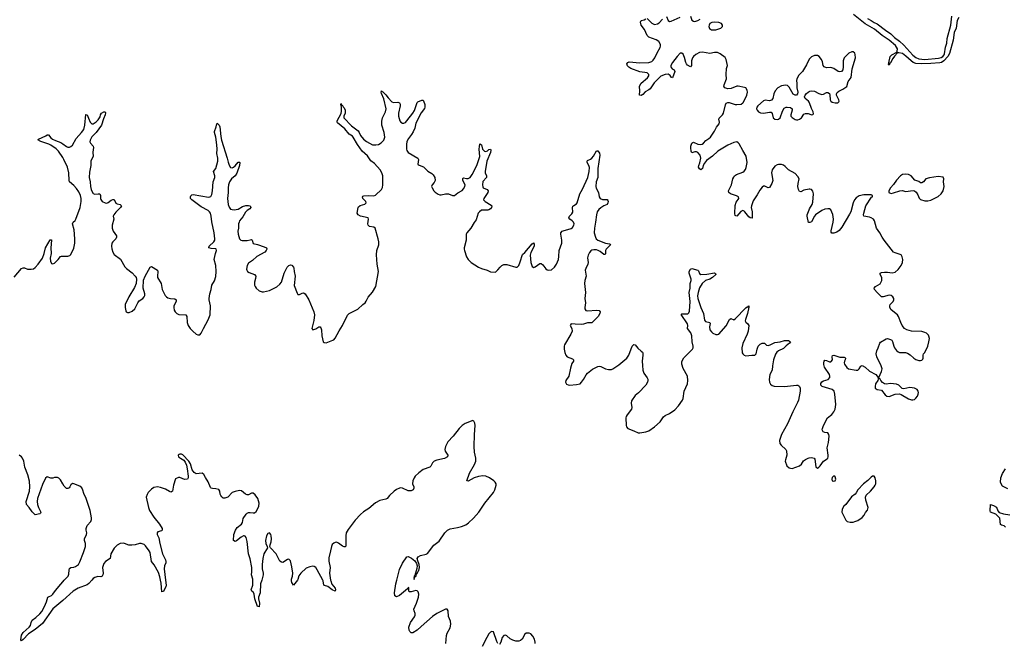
# Model space of a CAD drawing. Header units: inches. Extents: x 1682510 to 1839368, y 640758 to 791543.
# Tile 20 of 186: x 1699424 to 1712614, y 689153 to 697502. Entities that reach past the tile are written whole.
import ezdxf

# ---------------------------------------------------------------- set-up
doc = ezdxf.new("R2010")
doc.units = ezdxf.units.IN
doc.header["$MEASUREMENT"] = 0
for name, color, linetype in [('B6698', 7, 'Continuous'), ('B6699', 7, 'Continuous'), ('B7608', 7, 'Continuous'), ('B7609', 7, 'Continuous'), ('B7619', 7, 'Continuous')]:
    doc.layers.add(name, color=color, linetype=linetype)

msp = doc.modelspace()

# ---------------------------------------------------------------- linework, layer by layer
at = {"layer": 'B6698', "color": 6, "elevation": 500}
msp.add_lwpolyline([(1700000, 689728), (1699870, 689614), (1699730, 689418), (1699630, 689340), (1699540, 689280), (1699470, 689205), (1699450, 689187), (1699447, 689187), (1699440, 689200), (1699442, 689230), (1699450, 689262), (1699470, 689300), (1699553, 689367), (1699569, 689390), (1699576, 689430), (1699590, 689461), (1699641, 689499), (1699692, 689548), (1699719, 689581), (1699756, 689644), (1699785, 689710), (1699801, 689770), (1699810, 689777), (1699850, 689791), (1699870, 689809), (1699902, 689858), (1699974, 689946), (1700000, 689976)], dxfattribs=at)
at = {"layer": 'B6699', "color": 6, "elevation": 500}
for points in [[(1700000, 695656), (1699943, 695743), (1699914, 695774), (1699841, 695821), (1699814, 695834), (1699708, 695870), (1699668, 695892), (1699677, 695903), (1699773, 695947), (1699790, 695960), (1699810, 695960), (1699840, 695920), (1699863, 695903), (1699903, 695883), (1699976, 695856), (1700000, 695840)], [(1699350, 694056), (1699450, 694169), (1699470, 694179), (1699490, 694178), (1699530, 694164), (1699579, 694161), (1699610, 694168), (1699630, 694183), (1699670, 694228), (1699729, 694310), (1699752, 694370), (1699771, 694450), (1699830, 694554), (1699850, 694556), (1699851, 694551), (1699840, 694450), (1699844, 694370), (1699833, 694310), (1699837, 694270), (1699850, 694240), (1699870, 694235), (1699890, 694244), (1699938, 694290), (1699970, 694332), (1699982, 694338), (1700000, 694337)], [(1700000, 691289), (1699970, 691341), (1699950, 691363), (1699930, 691371), (1699890, 691374), (1699870, 691365), (1699843, 691363), (1699790, 691381), (1699770, 691364), (1699730, 691278), (1699663, 691090), (1699658, 691050), (1699662, 691010), (1699676, 690970), (1699707, 690910), (1699704, 690896), (1699693, 690887), (1699630, 690875), (1699590, 690914), (1699553, 690973), (1699513, 691013), (1699512, 691050), (1699554, 691190), (1699558, 691250), (1699554, 691326), (1699533, 691410), (1699494, 691510), (1699479, 691590), (1699460, 691630), (1699446, 691650), (1699415, 691670)]]:
    msp.add_lwpolyline(points, dxfattribs=at)
at = {"layer": 'B7608', "color": 6, "elevation": 500}
for points in [[(1700391, 690000), (1700350, 689953), (1700330, 689937), (1700207, 689890), (1700139, 689850), (1700000, 689728)], [(1700000, 689976), (1700020, 690000), (1700020, 690000)], [(1701376, 690000), (1701385, 689930), (1701381, 689910), (1701358, 689870), (1701350, 689845), (1701330, 689844), (1701318, 689958), (1701310, 690000)], [(1702666, 690000), (1702650, 689950), (1702644, 689830), (1702625, 689770), (1702623, 689750), (1702636, 689690), (1702630, 689642), (1702610, 689648), (1702576, 689750), (1702567, 689810), (1702554, 689834), (1702534, 689850), (1702525, 689870), (1702546, 689930), (1702549, 689970), (1702548, 690000)], [(1703145, 690000), (1703090, 689932), (1703070, 689965), (1703064, 689990), (1703065, 690000)], [(1703588, 690000), (1703590, 689989), (1703606, 689946), (1703649, 689890), (1703655, 689870), (1703651, 689849), (1703610, 689869), (1703552, 689912), (1703505, 689925), (1703499, 689930), (1703491, 689990), (1703485, 690000)], [(1705134, 689150), (1705142, 689258), (1705152, 689290), (1705190, 689359), (1705199, 689410), (1705193, 689450), (1705169, 689510), (1705162, 689590), (1705152, 689612), (1705130, 689612), (1705010, 689551), (1704952, 689510), (1704800, 689380), (1704750, 689331), (1704690, 689293), (1704670, 689293), (1704652, 689312), (1704643, 689330), (1704638, 689370), (1704660, 689430), (1704711, 689509), (1704721, 689530), (1704723, 689550), (1704707, 689590), (1704706, 689610), (1704741, 689690), (1704765, 689770), (1704772, 689810), (1704763, 689843), (1704750, 689856), (1704730, 689860), (1704670, 689842), (1704642, 689842), (1704636, 689850), (1704639, 689899), (1704630, 689898), (1704618, 689882), (1704510, 689792), (1704470, 689774), (1704448, 689790), (1704447, 689827), (1704463, 689950), (1704475, 690000)], [(1705830, 689151), (1705817, 689177), (1705770, 689307), (1705750, 689313), (1705730, 689302), (1705710, 689279), (1705681, 689230), (1705620, 689110)], [(1706330, 689150), (1706331, 689170), (1706319, 689210), (1706298, 689250), (1706270, 689280), (1706250, 689290), (1706209, 689291), (1706190, 689275), (1706153, 689207), (1706131, 689189), (1706110, 689182), (1706070, 689183), (1706030, 689194), (1705994, 689214), (1705950, 689252), (1705930, 689261), (1705910, 689256), (1705889, 689231), (1705870, 689167), (1705850, 689139)]]:
    msp.add_lwpolyline(points, dxfattribs=at)
at = {"layer": 'B7609', "color": 6, "elevation": 500}
for points in [[(1710000, 695232), (1709930, 695219), (1709890, 695198), (1709870, 695202), (1709856, 695230), (1709850, 695270), (1709851, 695309), (1709864, 695370), (1709850, 695401), (1709810, 695441), (1709725, 695490), (1709678, 695538), (1709655, 695555), (1709630, 695565), (1709590, 695564), (1709570, 695557), (1709541, 695539), (1709504, 695490), (1709497, 695450), (1709512, 695350), (1709500, 695310), (1709470, 695254), (1709450, 695252), (1709408, 695272), (1709390, 695273), (1709370, 695260), (1709338, 695222), (1709303, 695157), (1709250, 695078), (1709226, 695010), (1709225, 694990), (1709235, 694930), (1709234, 694846), (1709210, 694848), (1709190, 694861), (1709138, 694930), (1709130, 694939), (1709110, 694947), (1709084, 694936), (1709030, 694872), (1709016, 694876), (1709010, 694881), (1709006, 694906), (1709007, 695013), (1709021, 695059), (1709050, 695094), (1709056, 695110), (1709051, 695130), (1709025, 695145), (1708948, 695170), (1708924, 695190), (1708920, 695210), (1708961, 695290), (1708979, 695370), (1708990, 695396), (1709000, 695410), (1709027, 695430), (1709110, 695462), (1709130, 695474), (1709145, 695495), (1709157, 695523), (1709171, 695590), (1709155, 695675), (1709109, 695749), (1709061, 695841), (1709050, 695855), (1709030, 695866), (1708990, 695858), (1708910, 695822), (1708776, 695744), (1708706, 695674), (1708624, 695616), (1708598, 695582), (1708582, 695550), (1708570, 695510), (1708550, 695494), (1708530, 695505), (1708518, 695530), (1708520, 695550), (1708535, 695585), (1708549, 695650), (1708539, 695690), (1708510, 695723), (1708490, 695731), (1708469, 695731), (1708430, 695719), (1708420, 695740), (1708413, 695787), (1708414, 695810), (1708429, 695850), (1708441, 695859), (1708450, 695861), (1708510, 695835), (1708548, 695832), (1708565, 695835), (1708586, 695850), (1708615, 695885), (1708656, 695910), (1708678, 695930), (1708731, 696010), (1708758, 696062), (1708796, 696110), (1708798, 696130), (1708791, 696170), (1708795, 696185), (1708838, 696230), (1708850, 696250), (1708878, 696362), (1708890, 696385), (1708908, 696392), (1708930, 696392), (1709010, 696368), (1709030, 696366), (1709087, 696373), (1709110, 696387), (1709120, 696400), (1709166, 696494), (1709174, 696530), (1709170, 696557), (1709150, 696589), (1709135, 696595), (1709050, 696613), (1709030, 696613), (1708957, 696583), (1708910, 696577), (1708870, 696589), (1708862, 696602), (1708858, 696610), (1708860, 696630), (1708891, 696710), (1708886, 696770), (1708893, 696847), (1708905, 696890), (1708890, 696970), (1708876, 696996), (1708807, 697047), (1708770, 697061), (1708730, 697062), (1708670, 697048), (1708570, 697068), (1708530, 697065), (1708482, 697038), (1708451, 697009), (1708439, 696990), (1708425, 696950), (1708422, 696890), (1708410, 696871), (1708370, 696894), (1708356, 696910), (1708346, 696930), (1708330, 696998), (1708310, 697040), (1708292, 697052), (1708270, 697052), (1708230, 697011), (1708168, 696930), (1708146, 696890), (1708146, 696870), (1708150, 696861), (1708165, 696845), (1708191, 696830), (1708201, 696810), (1708170, 696724), (1708150, 696734), (1708137, 696757), (1708110, 696772), (1708070, 696769), (1708014, 696746), (1707923, 696657), (1707870, 696578), (1707850, 696561), (1707804, 696536), (1707770, 696502), (1707747, 696487), (1707727, 696490), (1707730, 696550), (1707726, 696610), (1707730, 696622), (1707750, 696653), (1707834, 696726), (1707852, 696750), (1707853, 696770), (1707830, 696790), (1707730, 696803), (1707610, 696850), (1707585, 696865), (1707565, 696885), (1707556, 696910), (1707570, 696930), (1707590, 696937), (1707730, 696924), (1707850, 696930), (1707890, 696944), (1707910, 696960), (1707931, 696990), (1707962, 697058), (1708005, 697130), (1708009, 697150), (1708008, 697170), (1707985, 697210), (1707950, 697233), (1707850, 697270), (1707830, 697290), (1707793, 697370), (1707749, 697430), (1707739, 697470), (1707748, 697492), (1707790, 697501), (1707810, 697513)], [(1707830, 697517), (1707890, 697456), (1707910, 697445), (1707930, 697440), (1707970, 697447), (1707990, 697459), (1708035, 697510)], [(1708090, 697545), (1708110, 697490), (1708130, 697476), (1708150, 697481), (1708270, 697535)], [(1708408, 697548), (1708430, 697497), (1708450, 697482), (1708470, 697480), (1708509, 697491), (1708539, 697510)], [(1710000, 696972), (1709963, 696897), (1709911, 696809), (1709862, 696758), (1709835, 696710), (1709831, 696690), (1709835, 696650), (1709834, 696590), (1709846, 696530), (1709842, 696510), (1709830, 696494), (1709810, 696490), (1709785, 696505), (1709730, 696598), (1709710, 696619), (1709684, 696624), (1709630, 696616), (1709582, 696590), (1709544, 696550), (1709525, 696510), (1709511, 696449), (1709493, 696427), (1709470, 696417), (1709410, 696423), (1709390, 696418), (1709314, 696350), (1709300, 696330), (1709296, 696310), (1709302, 696290), (1709320, 696270), (1709350, 696255), (1709390, 696250), (1709470, 696265), (1709490, 696262), (1709506, 696246), (1709517, 696190), (1709541, 696170), (1709570, 696165), (1709590, 696170), (1709611, 696189), (1709641, 696279), (1709664, 696316), (1709690, 696330), (1709707, 696333), (1709748, 696328), (1709771, 696311), (1709774, 696290), (1709752, 696230), (1709754, 696210), (1709770, 696191), (1709810, 696166), (1709830, 696161), (1709850, 696162), (1709870, 696169), (1709896, 696190), (1709930, 696237), (1709950, 696248), (1709986, 696246), (1710000, 696241)], [(1700000, 695840), (1700050, 695806), (1700070, 695796), (1700090, 695794), (1700110, 695805), (1700130, 695824), (1700181, 695910), (1700254, 695990), (1700281, 696030), (1700298, 696090), (1700310, 696235), (1700330, 696230), (1700344, 696184), (1700370, 696129), (1700390, 696107), (1700410, 696106), (1700450, 696134), (1700477, 696163), (1700500, 696200), (1700507, 696230), (1700522, 696250), (1700550, 696269), (1700570, 696270), (1700574, 696254), (1700571, 696230), (1700545, 696175), (1700522, 696090), (1700450, 695990), (1700390, 695933), (1700367, 695890), (1700365, 695865), (1700373, 695850), (1700410, 695811), (1700414, 695790), (1700404, 695730), (1700407, 695670), (1700384, 695630), (1700378, 695610), (1700379, 695550), (1700360, 695460), (1700356, 695390), (1700370, 695330), (1700374, 695270), (1700382, 695230), (1700390, 695206), (1700410, 695175), (1700430, 695167), (1700473, 695173), (1700497, 695170), (1700506, 695150), (1700505, 695110), (1700510, 695093), (1700530, 695070), (1700570, 695050), (1700590, 695047), (1700610, 695054), (1700650, 695086), (1700670, 695095), (1700690, 695093), (1700710, 695047), (1700730, 695037), (1700768, 695028), (1700786, 695010), (1700773, 694990), (1700710, 694926), (1700683, 694890), (1700675, 694870), (1700684, 694830), (1700661, 694750), (1700662, 694710), (1700678, 694670), (1700722, 694610), (1700722, 694590), (1700710, 694570), (1700673, 694530), (1700660, 694510), (1700653, 694470), (1700656, 694436), (1700672, 694390), (1700690, 694358), (1700774, 694294), (1700833, 694193), (1700855, 694170), (1700930, 694114), (1700973, 694070), (1700983, 694050), (1700987, 694027), (1700982, 693970), (1700963, 693917), (1700887, 693790), (1700838, 693690), (1700835, 693650), (1700845, 693605), (1700851, 693591), (1700870, 693582), (1700890, 693582), (1700930, 693599), (1700967, 693633), (1701007, 693713), (1701023, 693737), (1701073, 693770), (1701092, 693790), (1701100, 693810), (1701099, 693830), (1701077, 693910), (1701083, 694017), (1701105, 694070), (1701170, 694190), (1701190, 694198), (1701270, 694150), (1701275, 694130), (1701269, 694070), (1701272, 694050), (1701317, 693970), (1701333, 693890), (1701371, 693811), (1701390, 693790), (1701410, 693779), (1701443, 693770), (1701504, 693764), (1701520, 693750), (1701518, 693730), (1701489, 693670), (1701487, 693650), (1701493, 693613), (1701506, 693590), (1701529, 693569), (1701557, 693557), (1701650, 693550), (1701662, 693530), (1701667, 693450), (1701683, 693410), (1701707, 693370), (1701745, 693330), (1701790, 693294), (1701810, 693284), (1701836, 693284), (1701856, 693304), (1701887, 693370), (1701950, 693484), (1701974, 693550), (1701980, 693670), (1701962, 693750), (1701962, 693770), (1701973, 693830), (1701991, 693890), (1701999, 693950), (1702035, 694005), (1702050, 694062), (1702056, 694130), (1702050, 694210), (1702029, 694290), (1702045, 694370), (1702061, 694410), (1702056, 694430), (1702050, 694433), (1701990, 694437), (1701957, 694450), (1701962, 694470), (1702024, 694530), (1702036, 694550), (1702039, 694570), (1702028, 694650), (1701996, 694796), (1701990, 694870), (1701978, 694910), (1701966, 694930), (1701948, 694948), (1701855, 694995), (1701731, 695090), (1701712, 695110), (1701710, 695130), (1701716, 695144), (1701730, 695159), (1701750, 695160), (1701953, 695127), (1701970, 695129), (1701983, 695137), (1701998, 695162), (1702009, 695211), (1702017, 695330), (1702037, 695390), (1702040, 695410), (1702019, 695470), (1702052, 695510), (1702078, 695610), (1702078, 695650), (1702067, 695710), (1702071, 695770), (1702067, 695827), (1702053, 695930), (1702035, 695990), (1702034, 696006), (1702056, 696070), (1702063, 696110), (1702070, 696116), (1702097, 696090), (1702105, 696070), (1702118, 695938), (1702128, 695890), (1702202, 695650), (1702215, 695595), (1702230, 695556), (1702250, 695524), (1702270, 695519), (1702290, 695528), (1702310, 695545), (1702350, 695593), (1702370, 695595), (1702371, 695591), (1702370, 695550), (1702333, 695447), (1702310, 695414), (1702260, 695370), (1702236, 695330), (1702222, 695290), (1702217, 695250), (1702218, 695190), (1702208, 695108), (1702217, 695030), (1702230, 694991), (1702250, 694967), (1702270, 694959), (1702297, 694957), (1702350, 694964), (1702410, 695003), (1702455, 695015), (1702490, 695016), (1702511, 695011), (1702520, 694990), (1702507, 694970), (1702470, 694946), (1702450, 694926), (1702415, 694865), (1702370, 694810), (1702362, 694790), (1702357, 694770), (1702355, 694710), (1702348, 694670), (1702352, 694630), (1702369, 694570), (1702387, 694550), (1702406, 694546), (1702473, 694547), (1702510, 694557), (1702530, 694558), (1702537, 694550), (1702550, 694505), (1702610, 694492), (1702701, 694461), (1702728, 694450), (1702735, 694435), (1702736, 694430), (1702724, 694410), (1702706, 694390), (1702601, 694330), (1702542, 694278), (1702490, 694241), (1702469, 694210), (1702464, 694164), (1702467, 694147), (1702476, 694130), (1702497, 694117), (1702571, 694091), (1702587, 694070), (1702583, 694037), (1702569, 693990), (1702570, 693950), (1702579, 693930), (1702590, 693910), (1702630, 693874), (1702670, 693859), (1702690, 693858), (1702770, 693877), (1702870, 693927), (1702910, 693960), (1702930, 693990), (1702966, 694110), (1703009, 694190), (1703030, 694210), (1703050, 694220), (1703070, 694214), (1703091, 694191), (1703095, 694175), (1703100, 694130), (1703113, 694070), (1703103, 693943), (1703139, 693839), (1703150, 693823), (1703170, 693824), (1703210, 693843), (1703224, 693844), (1703250, 693831), (1703296, 693750), (1703366, 693590), (1703372, 693550), (1703365, 693475), (1703338, 693370), (1703352, 693352), (1703390, 693363), (1703430, 693391), (1703451, 693391), (1703459, 693379), (1703468, 693350), (1703472, 693270), (1703479, 693230), (1703490, 693191), (1703502, 693182), (1703530, 693177), (1703618, 693210), (1703630, 693216), (1703650, 693238), (1703702, 693338), (1703749, 693410), (1703814, 693546), (1703839, 693570), (1703952, 693628), (1704019, 693690), (1704050, 693710), (1704066, 693734), (1704092, 693788), (1704150, 693856), (1704193, 693930), (1704230, 694130), (1704214, 694230), (1704205, 694355), (1704208, 694410), (1704233, 694490), (1704233, 694530), (1704225, 694570), (1704186, 694710), (1704170, 694726), (1704110, 694735), (1704092, 694752), (1704088, 694770), (1704098, 694830), (1704090, 694850), (1703990, 694874), (1703958, 694890), (1703946, 694910), (1703960, 694990), (1703964, 694996), (1703987, 695013), (1704046, 695034), (1704066, 695050), (1704063, 695070), (1704022, 695110), (1704014, 695130), (1704021, 695139), (1704035, 695145), (1704090, 695149), (1704170, 695144), (1704189, 695151), (1704270, 695230), (1704284, 695256), (1704289, 695290), (1704287, 695410), (1704275, 695450), (1704253, 695490), (1704176, 695576), (1704130, 695612), (1704081, 695681), (1704010, 695742), (1703947, 695830), (1703891, 695931), (1703882, 695942), (1703836, 695970), (1703781, 696041), (1703683, 696123), (1703676, 696130), (1703679, 696150), (1703732, 696248), (1703737, 696277), (1703736, 696336), (1703730, 696344), (1703724, 696370), (1703730, 696379), (1703737, 696357), (1703750, 696354), (1703756, 696336), (1703770, 696320), (1703783, 696290), (1703785, 696250), (1703766, 696210), (1703767, 696190), (1703870, 696083), (1703956, 696016), (1703972, 695992), (1703990, 695952), (1704030, 695902), (1704071, 695871), (1704150, 695827), (1704195, 695825), (1704230, 695833), (1704268, 695852), (1704301, 695890), (1704314, 695930), (1704305, 695990), (1704276, 696090), (1704275, 696145), (1704282, 696190), (1704323, 696270), (1704332, 696310), (1704303, 696443), (1704270, 696514), (1704266, 696534), (1704270, 696551), (1704280, 696540), (1704290, 696538), (1704330, 696498), (1704358, 696458), (1704410, 696402), (1704430, 696392), (1704490, 696400), (1704510, 696390), (1704519, 696370), (1704520, 696350), (1704499, 696250), (1704497, 696210), (1704517, 696150), (1704531, 696131), (1704550, 696119), (1704570, 696119), (1704590, 696128), (1704610, 696146), (1704691, 696250), (1704712, 696288), (1704750, 696393), (1704758, 696402), (1704810, 696423), (1704830, 696424), (1704835, 696415), (1704850, 696365), (1704853, 696330), (1704847, 696313), (1704804, 696256), (1704730, 696115), (1704716, 696050), (1704697, 696003), (1704674, 695966), (1704631, 695910), (1704610, 695870), (1704604, 695830), (1704607, 695770), (1704612, 695750), (1704630, 695723), (1704758, 695650), (1704767, 695630), (1704759, 695570), (1704764, 695564), (1704775, 695555), (1704832, 695532), (1704890, 695475), (1704944, 695444), (1704965, 695425), (1704983, 695390), (1704988, 695350), (1704977, 695323), (1704948, 695290), (1704941, 695270), (1704948, 695250), (1704974, 695210), (1704990, 695194), (1705030, 695167), (1705050, 695159), (1705070, 695158), (1705130, 695172), (1705150, 695172), (1705170, 695170), (1705222, 695150), (1705250, 695150), (1705294, 695186), (1705350, 695217), (1705370, 695236), (1705389, 695271), (1705390, 695290), (1705361, 695350), (1705359, 695370), (1705362, 695378), (1705370, 695385), (1705410, 695375), (1705430, 695375), (1705458, 695390), (1705487, 695430), (1705550, 695551), (1705586, 695670), (1705577, 695770), (1705590, 695841), (1705610, 695825), (1705624, 695770), (1705650, 695740), (1705670, 695736), (1705692, 695748), (1705710, 695763), (1705730, 695770), (1705734, 695754), (1705730, 695722), (1705683, 695610), (1705661, 695470), (1705661, 695450), (1705679, 695410), (1705678, 695390), (1705630, 695336), (1705623, 695290), (1705626, 695266), (1705634, 695250), (1705688, 695228), (1705700, 695210), (1705694, 695190), (1705640, 695110), (1705639, 695090), (1705659, 695070), (1705738, 695018), (1705747, 695010), (1705745, 694990), (1705730, 694970), (1705710, 694955), (1705694, 694950), (1705630, 694954), (1705610, 694950), (1705582, 694930), (1705566, 694910), (1705538, 694822), (1705511, 694789), (1705467, 694710), (1705416, 694650), (1705406, 694630), (1705407, 694550), (1705379, 694450), (1705378, 694430), (1705381, 694410), (1705409, 694329), (1705432, 694292), (1705473, 694253), (1705570, 694188), (1705610, 694171), (1705688, 694148), (1705730, 694127), (1705796, 694124), (1705830, 694152), (1705859, 694190), (1705881, 694210), (1705910, 694225), (1705950, 694223), (1706070, 694190), (1706090, 694191), (1706110, 694213), (1706130, 694260), (1706161, 694359), (1706190, 694387), (1706290, 694501), (1706310, 694517), (1706317, 694497), (1706314, 694470), (1706273, 694387), (1706264, 694350), (1706273, 694250), (1706290, 694198), (1706310, 694186), (1706330, 694192), (1706390, 694236), (1706410, 694238), (1706430, 694222), (1706470, 694168), (1706490, 694152), (1706507, 694147), (1706550, 694153), (1706590, 694187), (1706617, 694230), (1706641, 694290), (1706647, 694330), (1706652, 694410), (1706687, 694510), (1706688, 694550), (1706671, 694630), (1706675, 694650), (1706690, 694670), (1706703, 694677), (1706810, 694706), (1706830, 694721), (1706849, 694750), (1706850, 694770), (1706844, 694790), (1706825, 694810), (1706793, 694830), (1706780, 694850), (1706788, 694870), (1706819, 694901), (1706833, 694927), (1706831, 694989), (1706836, 695004), (1706845, 695015), (1706883, 695037), (1706893, 695050), (1706927, 695170), (1706965, 695235), (1707034, 695390), (1707052, 695468), (1707055, 695525), (1707048, 695550), (1707028, 695590), (1707024, 695610), (1707030, 695619), (1707070, 695636), (1707090, 695650), (1707110, 695675), (1707150, 695747), (1707170, 695748), (1707190, 695716), (1707194, 695690), (1707167, 695510), (1707167, 695390), (1707147, 695330), (1707142, 695270), (1707148, 695248), (1707179, 695190), (1707188, 695130), (1707199, 695110), (1707230, 695096), (1707293, 695093), (1707303, 695083), (1707305, 695070), (1707304, 695050), (1707294, 695030), (1707250, 695010), (1707210, 694985), (1707181, 694959), (1707162, 694930), (1707150, 694890), (1707139, 694790), (1707123, 694710), (1707120, 694650), (1707137, 694590), (1707147, 694570), (1707170, 694551), (1707270, 694512), (1707323, 694503), (1707336, 694496), (1707338, 694490), (1707279, 694430), (1707272, 694410), (1707270, 694369), (1707261, 694359), (1707250, 694358), (1707199, 694399), (1707173, 694413), (1707150, 694421), (1707117, 694423), (1707090, 694417), (1707074, 694406), (1707056, 694384), (1707038, 694350), (1707032, 694312), (1707039, 694250), (1707036, 694230), (1707007, 694173), (1707001, 694150), (1707014, 694070), (1706995, 694010), (1706991, 693970), (1707003, 693850), (1706993, 693770), (1707005, 693710), (1706993, 693650), (1706994, 693630), (1707008, 693610), (1707026, 693606), (1707154, 693614), (1707186, 693610), (1707199, 693590), (1707196, 693570), (1707175, 693530), (1707090, 693443), (1707030, 693443), (1706975, 693425), (1706950, 693422), (1706864, 693424), (1706810, 693430), (1706801, 693419), (1706798, 693410), (1706819, 693370), (1706823, 693330), (1706808, 693292), (1706724, 693150), (1706718, 693130), (1706718, 693090), (1706725, 693045), (1706738, 693010), (1706760, 692990), (1706830, 692960), (1706841, 692950), (1706841, 692930), (1706822, 692898), (1706803, 692837), (1706780, 692730), (1706740, 692670), (1706734, 692650), (1706750, 692624), (1706770, 692612), (1706788, 692608), (1706883, 692617), (1706931, 692629), (1706952, 692648), (1706977, 692683), (1707012, 692748), (1707030, 692772), (1707097, 692823), (1707170, 692861), (1707190, 692865), (1707210, 692861), (1707270, 692830), (1707310, 692819), (1707350, 692819), (1707370, 692826), (1707450, 692882), (1707559, 692970), (1707584, 693010), (1707630, 693132), (1707650, 693152), (1707670, 693147), (1707703, 693103), (1707750, 693066), (1707765, 693050), (1707770, 693037), (1707772, 693010), (1707761, 692930), (1707769, 692871), (1707770, 692810), (1707783, 692770), (1707829, 692709), (1707837, 692690), (1707839, 692670), (1707835, 692650), (1707811, 692610), (1707713, 692507), (1707668, 692470), (1707620, 692400), (1707615, 692370), (1707626, 692310), (1707621, 692290), (1707562, 692210), (1707550, 692190), (1707546, 692170), (1707549, 692069), (1707554, 692050), (1707571, 692030), (1707650, 692000), (1707711, 691971), (1707730, 691970), (1707810, 691983), (1707850, 691999), (1707928, 692052), (1708003, 692117), (1708050, 692185), (1708070, 692203), (1708130, 692229), (1708200, 692280), (1708250, 692332), (1708303, 692410), (1708311, 692431), (1708326, 692530), (1708371, 692629), (1708376, 692670), (1708370, 692730), (1708313, 692833), (1708293, 692890), (1708293, 692927), (1708323, 692977), (1708437, 693090), (1708446, 693110), (1708447, 693130), (1708433, 693190), (1708427, 693270), (1708416, 693310), (1708371, 693370), (1708374, 693410), (1708369, 693430), (1708285, 693555), (1708294, 693566), (1708375, 693565), (1708390, 693579), (1708398, 693602), (1708406, 693730), (1708391, 693850), (1708407, 693910), (1708407, 693970), (1708418, 694010), (1708419, 694030), (1708393, 694110), (1708391, 694130), (1708410, 694161), (1708430, 694171), (1708509, 694149), (1708518, 694138), (1708530, 694103), (1708550, 694091), (1708630, 694096), (1708730, 694112), (1708745, 694105), (1708748, 694090), (1708704, 694050), (1708670, 694030), (1708610, 694011), (1708568, 693970), (1708529, 693911), (1708511, 693850), (1708503, 693803), (1708507, 693770), (1708548, 693650), (1708584, 693570), (1708599, 693479), (1708610, 693463), (1708669, 693449), (1708674, 693434), (1708665, 693390), (1708669, 693350), (1708690, 693321), (1708710, 693306), (1708750, 693288), (1708770, 693286), (1708790, 693293), (1708890, 693405), (1708932, 693488), (1708950, 693501), (1708990, 693486), (1709010, 693496), (1709150, 693643), (1709170, 693658), (1709182, 693658), (1709190, 693670), (1709192, 693652), (1709175, 693570), (1709146, 693490), (1709144, 693470), (1709151, 693451), (1709180, 693430), (1709191, 693410), (1709182, 693330), (1709170, 693290), (1709110, 693165), (1709098, 693110), (1709104, 693044), (1709110, 693027), (1709127, 693010), (1709150, 693004), (1709230, 693012), (1709274, 693010), (1709290, 693030), (1709302, 693090), (1709317, 693130), (1709343, 693157), (1709370, 693170), (1709390, 693173), (1709403, 693170), (1709430, 693146), (1709450, 693142), (1709479, 693150), (1709539, 693181), (1709610, 693191), (1709670, 693208), (1709725, 693205), (1709751, 693191), (1709737, 693170), (1709690, 693135), (1709658, 693102), (1709587, 693070), (1709566, 693050), (1709550, 693023), (1709524, 692950), (1709509, 692870), (1709503, 692810), (1709475, 692750), (1709464, 692684), (1709468, 692648), (1709482, 692622), (1709504, 692604), (1709530, 692596), (1709670, 692593), (1709831, 692611), (1709850, 692609), (1709862, 692602), (1709872, 692592), (1709880, 692570), (1709880, 692530), (1709857, 692410), (1709845, 692375), (1709780, 692250), (1709708, 692092), (1709627, 691950), (1709603, 691870), (1709609, 691830), (1709624, 691804), (1709688, 691750), (1709698, 691730), (1709701, 691670), (1709681, 691610), (1709680, 691590), (1709701, 691530), (1709730, 691504), (1709750, 691497), (1709770, 691495), (1709870, 691527), (1709898, 691550), (1709926, 691594), (1709950, 691616), (1709987, 691633), (1710000, 691635)], [(1710000, 696396), (1709990, 696410), (1709946, 696446), (1709939, 696470), (1709945, 696490), (1709965, 696515), (1709987, 696533), (1710000, 696540)], [(1700000, 694337), (1700070, 694336), (1700095, 694345), (1700110, 694360), (1700150, 694444), (1700161, 694510), (1700161, 694570), (1700153, 694690), (1700130, 694770), (1700142, 694790), (1700167, 694813), (1700177, 694830), (1700235, 694990), (1700247, 695070), (1700247, 695110), (1700240, 695150), (1700217, 695197), (1700183, 695243), (1700150, 695281), (1700091, 695330), (1700087, 695350), (1700081, 695450), (1700066, 695530), (1700017, 695630), (1700000, 695656)], [(1710000, 694786), (1709990, 694788), (1709972, 694870), (1709974, 694890), (1710000, 694957)], [(1704475, 690000), (1704510, 690140), (1704550, 690227), (1704610, 690313), (1704630, 690317), (1704674, 690294), (1704717, 690257), (1704741, 690221), (1704747, 690190), (1704746, 690154), (1704717, 690063), (1704707, 690050), (1704703, 690023), (1704708, 690008), (1704719, 690041), (1704730, 690047), (1704740, 690080), (1704750, 690089), (1704761, 690119), (1704770, 690129), (1704780, 690170), (1704777, 690210), (1704757, 690257), (1704750, 690290), (1704761, 690310), (1704793, 690327), (1704870, 690346), (1704885, 690355), (1704970, 690469), (1705041, 690519), (1705118, 690630), (1705154, 690670), (1705190, 690685), (1705290, 690702), (1705343, 690717), (1705399, 690741), (1705435, 690765), (1705502, 690830), (1705573, 690910), (1705657, 691030), (1705769, 691170), (1705789, 691210), (1705807, 691270), (1705806, 691290), (1705795, 691310), (1705775, 691330), (1705717, 691370), (1705670, 691390), (1705630, 691395), (1705570, 691388), (1705510, 691369), (1705430, 691326), (1705416, 691330), (1705450, 691429), (1705515, 691545), (1705534, 691590), (1705534, 691630), (1705518, 691710), (1705513, 691790), (1705517, 691950), (1705527, 692070), (1705522, 692102), (1705509, 692129), (1705490, 692135), (1705470, 692128), (1705390, 692094), (1705350, 692069), (1705310, 692028), (1705232, 691928), (1705160, 691850), (1705126, 691790), (1705119, 691750), (1705125, 691725), (1705161, 691670), (1705154, 691650), (1705113, 691627), (1705010, 691603), (1704977, 691590), (1704952, 691568), (1704930, 691524), (1704918, 691510), (1704830, 691478), (1704770, 691436), (1704722, 691390), (1704707, 691370), (1704690, 691330), (1704688, 691288), (1704704, 691250), (1704706, 691230), (1704694, 691206), (1704670, 691194), (1704630, 691194), (1704550, 691229), (1704530, 691234), (1704510, 691232), (1704470, 691213), (1704441, 691190), (1704378, 691130), (1704346, 691090), (1704330, 691082), (1704250, 691064), (1704190, 691034), (1704101, 690959), (1704030, 690912), (1703990, 690878), (1703918, 690802), (1703822, 690678), (1703799, 690630), (1703791, 690590), (1703794, 690466), (1703790, 690445), (1703770, 690443), (1703750, 690452), (1703696, 690496), (1703670, 690505), (1703650, 690504), (1703630, 690495), (1703610, 690475), (1703599, 690450), (1703589, 690390), (1703563, 690297), (1703566, 690254), (1703581, 690170), (1703574, 690090), (1703588, 690000)], [(1702548, 690000), (1702548, 690010), (1702527, 690070), (1702535, 690110), (1702535, 690170), (1702510, 690284), (1702488, 690350), (1702470, 690514), (1702457, 690570), (1702446, 690586), (1702432, 690592), (1702421, 690590), (1702390, 690575), (1702330, 690524), (1702310, 690516), (1702288, 690530), (1702294, 690610), (1702314, 690670), (1702336, 690704), (1702396, 690750), (1702410, 690769), (1702418, 690822), (1702457, 690883), (1702470, 690896), (1702490, 690905), (1702510, 690906), (1702550, 690899), (1702570, 690902), (1702590, 690919), (1702610, 690949), (1702627, 690990), (1702634, 691030), (1702612, 691092), (1702579, 691139), (1702550, 691163), (1702530, 691162), (1702490, 691142), (1702470, 691142), (1702450, 691152), (1702394, 691194), (1702370, 691199), (1702310, 691186), (1702270, 691172), (1702210, 691111), (1702170, 691095), (1702150, 691096), (1702130, 691112), (1702117, 691130), (1702109, 691150), (1702103, 691190), (1702091, 691211), (1702050, 691223), (1702006, 691226), (1701991, 691231), (1701981, 691241), (1701950, 691317), (1701912, 691372), (1701890, 691413), (1701869, 691429), (1701790, 691421), (1701759, 691439), (1701735, 691475), (1701710, 691555), (1701690, 691592), (1701610, 691677), (1701590, 691685), (1701570, 691686), (1701558, 691682), (1701546, 691670), (1701553, 691650), (1701576, 691630), (1701624, 691604), (1701640, 691580), (1701657, 691537), (1701668, 691490), (1701680, 691390), (1701682, 691370), (1701671, 691350), (1701630, 691348), (1701570, 691372), (1701550, 691372), (1701510, 691353), (1701484, 691270), (1701472, 691188), (1701459, 691181), (1701450, 691178), (1701430, 691185), (1701376, 691216), (1701310, 691241), (1701270, 691246), (1701223, 691237), (1701190, 691216), (1701145, 691170), (1701130, 691144), (1701120, 691110), (1701151, 690970), (1701165, 690930), (1701223, 690843), (1701299, 690750), (1701331, 690689), (1701334, 690670), (1701330, 690662), (1701323, 690657), (1701276, 690644), (1701265, 690630), (1701267, 690610), (1701286, 690566), (1701300, 690490), (1701339, 690350), (1701377, 690270), (1701381, 690250), (1701380, 690230), (1701363, 690190), (1701358, 690150), (1701376, 690000)], [(1700020, 690000), (1700072, 690050), (1700083, 690077), (1700085, 690135), (1700090, 690156), (1700110, 690169), (1700150, 690172), (1700170, 690180), (1700210, 690210), (1700230, 690244), (1700280, 690370), (1700306, 690450), (1700307, 690490), (1700294, 690530), (1700293, 690550), (1700320, 690610), (1700323, 690630), (1700314, 690670), (1700316, 690690), (1700330, 690730), (1700377, 690783), (1700385, 690810), (1700386, 690834), (1700370, 690931), (1700315, 691090), (1700281, 691161), (1700270, 691205), (1700255, 691235), (1700230, 691257), (1700150, 691290), (1700130, 691292), (1700110, 691277), (1700097, 691250), (1700085, 691235), (1700070, 691225), (1700050, 691225), (1700018, 691258), (1700000, 691289)], [(1703065, 690000), (1703065, 690010), (1703078, 690050), (1703081, 690090), (1703070, 690177), (1703050, 690258), (1703030, 690279), (1703010, 690273), (1702950, 690237), (1702930, 690238), (1702910, 690255), (1702860, 690350), (1702784, 690430), (1702777, 690450), (1702778, 690470), (1702792, 690510), (1702797, 690550), (1702793, 690590), (1702788, 690610), (1702771, 690630), (1702750, 690625), (1702728, 690590), (1702716, 690530), (1702723, 690490), (1702741, 690450), (1702742, 690430), (1702693, 690350), (1702679, 690290), (1702672, 690210), (1702672, 690150), (1702687, 690090), (1702687, 690070), (1702666, 690000)], [(1701310, 690000), (1701302, 690042), (1701282, 690102), (1701224, 690204), (1701189, 690250), (1701170, 690370), (1701160, 690390), (1701110, 690456), (1701090, 690475), (1701050, 690489), (1701030, 690488), (1700970, 690470), (1700926, 690465), (1700888, 690468), (1700830, 690490), (1700810, 690493), (1700770, 690488), (1700730, 690468), (1700691, 690429), (1700645, 690350), (1700637, 690290), (1700572, 690250), (1700550, 690220), (1700533, 690170), (1700540, 690090), (1700537, 690070), (1700528, 690052), (1700510, 690043), (1700470, 690046), (1700430, 690035), (1700410, 690022), (1700391, 690000)], [(1703485, 690000), (1703410, 690138), (1703390, 690166), (1703370, 690182), (1703350, 690186), (1703310, 690179), (1703262, 690158), (1703190, 690094), (1703164, 690056), (1703150, 690007), (1703145, 690000)]]:
    msp.add_lwpolyline(points, dxfattribs=at)
msp.add_lwpolyline([(1708730, 697470), (1708696, 697464), (1708671, 697450), (1708658, 697430), (1708655, 697410), (1708665, 697385), (1708690, 697368), (1708750, 697368), (1708790, 697378), (1708818, 697390), (1708830, 697401), (1708838, 697410), (1708839, 697430), (1708824, 697450), (1708790, 697465)], close=True, dxfattribs=at)
at = {"layer": 'B7619', "color": 6}
for points, elevation in [([(1712003, 697530), (1711982, 697490), (1711969, 697390), (1711940, 697330), (1711931, 697229), (1711881, 697050), (1711858, 697010), (1711805, 696950), (1711773, 696930), (1711750, 696923), (1711630, 696914), (1711510, 696913), (1711430, 696917), (1711395, 696930), (1711367, 696950), (1711296, 697016), (1711250, 697049), (1711201, 697059), (1711183, 697057), (1711144, 697016), (1711119, 696981), (1711090, 696925), (1711081, 696919), (1711070, 696893), (1711064, 696904), (1711066, 696926), (1711083, 697010), (1711107, 697033), (1711172, 697068), (1711179, 697081), (1711182, 697110), (1711155, 697155), (1711070, 697229), (1710976, 697290), (1710876, 697376), (1710748, 697448), (1710593, 697573)], 400), ([(1710780, 697520), (1710830, 697493), (1710870, 697465), (1710910, 697449), (1711021, 697361), (1711094, 697314), (1711145, 697265), (1711210, 697215), (1711270, 697159), (1711389, 697029), (1711430, 696997), (1711470, 696979), (1711550, 696968), (1711734, 696986), (1711770, 696996), (1711791, 697009), (1711808, 697030), (1711813, 697047), (1711827, 697133), (1711843, 697190), (1711850, 697250), (1711898, 697430), (1711911, 697549)], 400), ([(1710000, 696540), (1710010, 696545), (1710030, 696551), (1710070, 696547), (1710130, 696512), (1710170, 696501), (1710190, 696507), (1710230, 696528), (1710250, 696528), (1710272, 696512), (1710278, 696498), (1710282, 696430), (1710290, 696410), (1710310, 696397), (1710350, 696387), (1710383, 696390), (1710398, 696402), (1710402, 696410), (1710399, 696430), (1710368, 696490), (1710367, 696510), (1710374, 696526), (1710395, 696545), (1710451, 696570), (1710505, 696610), (1710524, 696676), (1710561, 696730), (1710575, 696845), (1710622, 696990), (1710618, 697038), (1710610, 697053), (1710591, 697070), (1710570, 697072), (1710530, 697054), (1710490, 697016), (1710470, 696990), (1710456, 696950), (1710456, 696870), (1710450, 696830), (1710432, 696808), (1710410, 696802), (1710390, 696808), (1710330, 696851), (1710290, 696860), (1710230, 696859), (1710199, 696870), (1710186, 696890), (1710177, 696937), (1710165, 696970), (1710132, 697010), (1710110, 697023), (1710070, 697022), (1710030, 697003), (1710003, 696977), (1710000, 696972)], 500), ([(1710000, 696241), (1710030, 696230), (1710050, 696233), (1710056, 696244), (1710055, 696270), (1710032, 696312), (1710004, 696390), (1710000, 696396)], 500), ([(1710000, 694957), (1710005, 694970), (1710039, 695030), (1710050, 695060), (1710060, 695170), (1710050, 695206), (1710030, 695231), (1710010, 695234), (1710000, 695232)], 500), ([(1710000, 691635), (1710030, 691639), (1710050, 691637), (1710067, 691630), (1710076, 691617), (1710090, 691516), (1710110, 691500), (1710130, 691510), (1710148, 691530), (1710190, 691590), (1710228, 691612), (1710250, 691630), (1710256, 691650), (1710255, 691670), (1710239, 691770), (1710258, 691842), (1710266, 691926), (1710264, 691950), (1710250, 691973), (1710210, 691977), (1710186, 691986), (1710176, 692010), (1710178, 692030), (1710193, 692070), (1710247, 692170), (1710304, 692216), (1710330, 692250), (1710350, 692290), (1710358, 692350), (1710345, 692490), (1710335, 692530), (1710310, 692550), (1710172, 692592), (1710158, 692610), (1710156, 692630), (1710170, 692655), (1710192, 692668), (1710253, 692687), (1710275, 692710), (1710276, 692730), (1710270, 692750), (1710203, 692850), (1710195, 692885), (1710195, 692910), (1710200, 692930), (1710210, 692942), (1710230, 692939), (1710270, 692921), (1710290, 692921), (1710295, 692925), (1710311, 692950), (1710308, 692990), (1710314, 693006), (1710330, 693012), (1710410, 692984), (1710450, 692986), (1710470, 692984), (1710479, 692979), (1710487, 692970), (1710483, 692950), (1710471, 692930), (1710467, 692907), (1710473, 692890), (1710505, 692845), (1710525, 692830), (1710630, 692808), (1710650, 692810), (1710669, 692830), (1710690, 692865), (1710710, 692874), (1710750, 692851), (1710810, 692796), (1710891, 692750), (1710926, 692710), (1710926, 692690), (1710919, 692670), (1710890, 692625), (1710882, 692590), (1710884, 692570), (1710909, 692549), (1710970, 692542), (1711019, 692479), (1711042, 692462), (1711070, 692459), (1711150, 692487), (1711210, 692492), (1711230, 692486), (1711330, 692426), (1711370, 692411), (1711390, 692411), (1711410, 692418), (1711430, 692434), (1711450, 692464), (1711460, 692490), (1711464, 692510), (1711461, 692530), (1711446, 692550), (1711410, 692567), (1711350, 692576), (1711270, 692559), (1711246, 692566), (1711201, 692610), (1711170, 692622), (1711090, 692633), (1711030, 692623), (1711007, 692627), (1710983, 692643), (1710959, 692670), (1710950, 692689), (1710938, 692698), (1710935, 692710), (1710968, 692790), (1710976, 692830), (1710965, 692870), (1710908, 692988), (1710897, 693030), (1710906, 693070), (1710925, 693110), (1710946, 693170), (1710956, 693184), (1711030, 693228), (1711050, 693232), (1711090, 693222), (1711109, 693210), (1711116, 693196), (1711133, 693133), (1711144, 693110), (1711170, 693072), (1711190, 693054), (1711210, 693045), (1711290, 693045), (1711318, 693038), (1711355, 693015), (1711403, 692970), (1711430, 692952), (1711470, 692938), (1711490, 692938), (1711510, 692944), (1711523, 692957), (1711528, 692970), (1711527, 693013), (1711531, 693029), (1711550, 693048), (1711588, 693130), (1711605, 693190), (1711612, 693232), (1711605, 693265), (1711598, 693278), (1711570, 693304), (1711550, 693315), (1711510, 693327), (1711370, 693330), (1711310, 693349), (1711277, 693370), (1711247, 693410), (1711227, 693447), (1711196, 693530), (1711184, 693550), (1711097, 693617), (1711079, 693650), (1711079, 693670), (1711087, 693690), (1711127, 693730), (1711136, 693750), (1711133, 693770), (1711122, 693790), (1711099, 693810), (1711070, 693816), (1710990, 693790), (1710970, 693792), (1710909, 693850), (1710875, 693890), (1710871, 693910), (1710890, 693930), (1710950, 693968), (1710974, 694010), (1710972, 694050), (1710953, 694090), (1710950, 694110), (1710970, 694119), (1711010, 694123), (1711050, 694122), (1711110, 694111), (1711150, 694124), (1711190, 694156), (1711231, 694210), (1711250, 694250), (1711253, 694290), (1711247, 694327), (1711233, 694353), (1711150, 694381), (1711130, 694392), (1711005, 694550), (1710978, 694590), (1710948, 694648), (1710902, 694710), (1710873, 694810), (1710860, 694830), (1710830, 694851), (1710810, 694858), (1710734, 694874), (1710729, 694889), (1710733, 694913), (1710760, 695010), (1710836, 695124), (1710846, 695130), (1710846, 695150), (1710830, 695158), (1710730, 695156), (1710670, 695144), (1710630, 695118), (1710608, 695092), (1710587, 695050), (1710556, 694930), (1710542, 694898), (1710437, 694723), (1710401, 694679), (1710370, 694656), (1710330, 694642), (1710305, 694645), (1710296, 694657), (1710295, 694675), (1710322, 694790), (1710325, 694830), (1710315, 694895), (1710290, 694955), (1710270, 694970), (1710250, 694972), (1710210, 694964), (1710170, 694946), (1710085, 694890), (1710069, 694870), (1710030, 694794), (1710010, 694785), (1710000, 694786)], 500), ([(1712661, 691221), (1712590, 691258), (1712570, 691286), (1712564, 691310), (1712568, 691370), (1712590, 691428), (1712630, 691487)], 400), ([(1712629, 690710), (1712610, 690727), (1712576, 690736), (1712565, 690745), (1712552, 690830), (1712533, 690853), (1712500, 690880), (1712429, 690910), (1712425, 690925), (1712428, 691010), (1712430, 691012), (1712470, 690998), (1712510, 690975), (1712526, 690926), (1712545, 690905), (1712605, 690885), (1712690, 690873)], 400)]:
    msp.add_lwpolyline(points, dxfattribs=dict(at, elevation=elevation))
at = {"layer": 'B7619', "color": 6, "elevation": 500}
for points in [[(1711290, 695434), (1711250, 695431), (1711222, 695410), (1711170, 695353), (1711130, 695295), (1711090, 695250), (1711067, 695210), (1711066, 695190), (1711097, 695177), (1711130, 695182), (1711213, 695213), (1711250, 695216), (1711290, 695204), (1711394, 695214), (1711410, 695210), (1711434, 695194), (1711457, 695157), (1711474, 695114), (1711493, 695093), (1711550, 695077), (1711590, 695076), (1711630, 695084), (1711726, 695134), (1711767, 695170), (1711794, 695210), (1711810, 695270), (1711798, 695330), (1711804, 695370), (1711794, 695393), (1711730, 695402), (1711613, 695387), (1711563, 695370), (1711530, 695330), (1711510, 695317), (1711490, 695320), (1711470, 695335), (1711416, 695356), (1711364, 695410), (1711330, 695430)], [(1710330, 691394), (1710310, 691372), (1710304, 691350), (1710310, 691328), (1710330, 691322), (1710350, 691330), (1710357, 691350), (1710350, 691384)], [(1710850, 691391), (1710830, 691378), (1710787, 691333), (1710727, 691290), (1710652, 691210), (1710630, 691169), (1710614, 691150), (1710565, 691115), (1710490, 691012), (1710466, 690990), (1710443, 690950), (1710438, 690910), (1710490, 690801), (1710510, 690785), (1710550, 690774), (1710590, 690776), (1710610, 690782), (1710650, 690799), (1710710, 690838), (1710738, 690870), (1710754, 690906), (1710783, 690937), (1710788, 690972), (1710759, 691070), (1710755, 691110), (1710765, 691135), (1710823, 691190), (1710872, 691250), (1710883, 691270), (1710891, 691290), (1710893, 691330), (1710884, 691370), (1710870, 691389)]]:
    msp.add_lwpolyline(points, close=True, dxfattribs=at)

doc.saveas('drawing.dxf')
